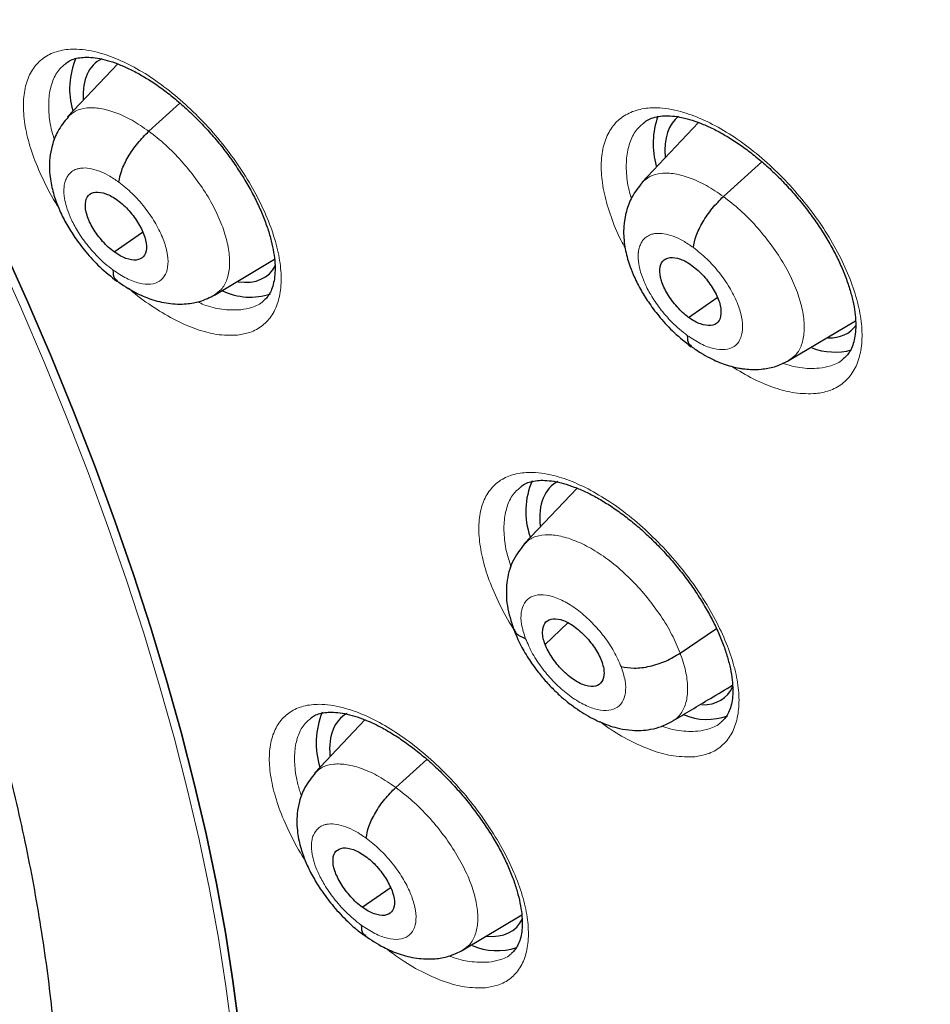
# Model space of a CAD drawing. Header units: millimetres. Extents: x 8 to 2314, y 12 to 2305.
# Tile 124 of 156: x 2154 to 2164, y 871 to 882. Entities that reach past the tile are written whole.
import ezdxf

# ---------------------------------------------------------------- set-up
doc = ezdxf.new("R2010")
doc.units = ezdxf.units.MM

msp = doc.modelspace()

# ---------------------------------------------------------------- linework, layer by layer
at = {"color": 7, "linetype": 'Continuous', "lineweight": 30}
for p, q in [((2154.932, 881.033), (2154.381, 880.451)), ((2155.274, 880.292), (2155.616, 880.602)), ((2161.318, 880.388), (2160.695, 879.73)), ((2161.592, 879.574), (2162.015, 879.957)), ((2154.893, 878.965), (2155.205, 879.182)), ((2155.997, 878.491), (2156.655, 878.884)), ((2161.209, 878.245), (2161.523, 878.464)), ((2162.314, 877.773), (2163.045, 878.209)), ((2159.982, 876.368), (2159.402, 875.754)), ((2159.632, 874.649), (2159.88, 874.885)), ((2161.116, 874.552), (2161.514, 874.824)), ((2157.649, 873.819), (2157.098, 873.236)), ((2157.99, 873.076), (2158.331, 873.385)), ((2157.621, 871.758), (2157.929, 871.973)), ((2158.73, 871.289), (2159.374, 871.674))]:
    msp.add_line(p, q, dxfattribs=at)
at = {"color": 252, "linetype": 'Continuous', "lineweight": 0, "flags": 128}
msp.add_lwpolyline([(2153.592, 878.964), (2153.866, 878.353), (2154.127, 877.745), (2154.374, 877.141), (2154.606, 876.541), (2154.825, 875.946), (2155.029, 875.356), (2155.218, 874.772), (2155.393, 874.194), (2155.552, 873.624), (2155.697, 873.06), (2155.826, 872.504), (2155.94, 871.957), (2156.039, 871.418), (2156.122, 870.889), (2156.189, 870.369)], dxfattribs=at)
at = {"color": 7, "linetype": 'Continuous', "lineweight": 30, "flags": 128}
for points in [[(2153.668, 879.025), (2153.942, 878.414), (2154.203, 877.806), (2154.45, 877.202), (2154.683, 876.602), (2154.901, 876.007), (2155.105, 875.417), (2155.295, 874.833), (2155.469, 874.255), (2155.629, 873.685), (2155.774, 873.121), (2155.903, 872.565), (2156.017, 872.018), (2156.116, 871.479), (2156.199, 870.95), (2156.266, 870.43)], [(2156.266, 870.43), (2156.199, 870.95), (2156.116, 871.479), (2156.017, 872.018), (2155.903, 872.565), (2155.774, 873.121), (2155.629, 873.685), (2155.469, 874.255), (2155.295, 874.833), (2155.105, 875.417), (2154.901, 876.007), (2154.683, 876.602), (2154.45, 877.202), (2154.203, 877.806), (2153.942, 878.414), (2153.668, 879.025)]]:
    msp.add_lwpolyline(points, dxfattribs=at)
at = {"color": 7, "linetype": 'Continuous', "lineweight": 30}
for centre, radius, start, end in [((2155.249, 880.759), 0.846, 156.6464, 196.2613), ((2161.699, 880.156), 0.88, 159.9034, 196.2413), ((2156.39, 879.164), 0.696, 244.0414, 288.4918), ((2162.817, 878.588), 0.724, 249.3976, 284.6112), ((2160.264, 876.111), 0.845, 156.4963, 199.1628), ((2158.003, 873.565), 0.889, 157.7258, 197.4572), ((2161.411, 874.487), 0.663, 247.0984, 290.1872), ((2159.105, 871.986), 0.705, 246.8273, 287.5601)]:
    msp.add_arc(centre, radius, start, end, dxfattribs=at)
for centre, major_axis, ratio, start_param, end_param in [((2155.636, 879.878), (-0.943, 1.17), 0.458154, 6.174225, 6.843485), ((2162.042, 879.274), (-0.95, 1.177), 0.458707, 6.269959, 6.873679), ((2155.636, 879.878), (-0.943, 1.17), 0.458154, 2.698273, 3.34199), ((2162.042, 879.274), (-0.95, 1.177), 0.458707, 2.780548, 3.264018), ((2160.657, 875.232), (-0.944, 1.17), 0.457443, 6.182467, 6.885885), ((2160.657, 875.232), (-0.944, 1.17), 0.457443, 2.782892, 3.363436), ((2158.348, 872.686), (-0.945, 1.171), 0.456652, 6.199, 6.869023), ((2158.348, 872.686), (-0.945, 1.171), 0.456652, 2.713956, 3.353)]:
    msp.add_ellipse(centre, major_axis=major_axis, ratio=ratio, start_param=start_param, end_param=end_param, dxfattribs=at)
for points, knots in [([(2175.545, 851.819), (2175.622, 851.879), (2175.772, 851.996), (2175.975, 852.163), (2176.155, 852.316), (2176.311, 852.455), (2176.457, 852.589), (2176.59, 852.714), (2176.716, 852.836), (2176.837, 852.958), (2176.965, 853.09), (2177.098, 853.231), (2177.225, 853.372), (2177.341, 853.503), (2177.443, 853.623), (2177.56, 853.763), (2177.69, 853.926), (2177.838, 854.117), (2177.981, 854.311), (2178.122, 854.51), (2178.261, 854.716), (2178.39, 854.915), (2178.509, 855.108), (2178.619, 855.292), (2178.729, 855.485), (2178.844, 855.694), (2178.965, 855.926), (2179.094, 856.186), (2179.239, 856.496), (2179.392, 856.847), (2179.542, 857.223), (2179.675, 857.584), (2179.772, 857.869), (2179.839, 858.079), (2179.882, 858.218), (2179.922, 858.35), (2179.958, 858.473), (2179.993, 858.599), (2180.033, 858.744), (2180.081, 858.926), (2180.175, 859.305), (2180.297, 859.864), (2180.409, 860.497), (2180.484, 861.02), (2180.536, 861.432), (2180.578, 861.836), (2180.611, 862.23), (2180.637, 862.609), (2180.656, 862.983), (2180.67, 863.342), (2180.677, 863.675), (2180.68, 863.956), (2180.68, 864.183), (2180.679, 864.34), (2180.678, 864.441), (2180.677, 864.513), (2180.675, 864.601), (2180.673, 864.725), (2180.669, 864.889), (2180.662, 865.086), (2180.651, 865.377), (2180.631, 865.763), (2180.599, 866.25), (2180.556, 866.776), (2180.499, 867.342), (2180.43, 867.937), (2180.333, 868.658), (2180.204, 869.486), (2180.037, 870.414), (2179.849, 871.339), (2179.641, 872.258), (2179.416, 873.167), (2179.181, 874.043), (2178.937, 874.894), (2178.656, 875.817), (2178.324, 876.837), (2177.93, 877.97), (2177.497, 879.14), (2177.022, 880.347), (2176.542, 881.499), (2176.065, 882.591), (2175.599, 883.616), (2175.106, 884.659), (2174.592, 885.705), (2174.019, 886.829), (2173.391, 888.016), (2172.706, 889.259), (2172.018, 890.461), (2171.332, 891.62), (2170.653, 892.73), (2169.984, 893.79), (2169.318, 894.818), (2168.628, 895.853), (2167.933, 896.867), (2167.226, 897.872), (2166.513, 898.86), (2165.755, 899.883), (2164.951, 900.939), (2164.1, 902.027), (2163.304, 903.016), (2162.574, 903.903), (2161.919, 904.682), (2161.241, 905.472), (2160.541, 906.271), (2159.826, 907.068), (2159.113, 907.848), (2158.355, 908.659), (2157.563, 909.487), (2156.742, 910.324), (2155.959, 911.104), (2155.216, 911.827), (2154.514, 912.496), (2153.854, 913.112), (2153.308, 913.611), (2152.869, 914.008), (2152.53, 914.31), (2152.219, 914.585), (2151.943, 914.826), (2151.729, 915.012), (2151.57, 915.15), (2151.452, 915.251), (2151.327, 915.358), (2151.174, 915.489), (2150.977, 915.656), (2150.725, 915.869), (2150.414, 916.129), (2150.044, 916.435), (2149.638, 916.766), (2149.218, 917.104), (2148.682, 917.531), (2148.045, 918.027), (2147.342, 918.562), (2146.707, 919.033), (2146.121, 919.459), (2145.535, 919.877), (2144.92, 920.306), (2144.268, 920.75), (2143.578, 921.207), (2142.863, 921.669), (2142.145, 922.118), (2141.451, 922.538), (2140.987, 922.813), (2140.755, 922.945), (2140.741, 922.953)], [0, 0, 0, 0, 0.004208, 0.008266, 0.012194, 0.015925, 0.019283, 0.022264, 0.025087, 0.027813, 0.031053, 0.034635, 0.037977, 0.041032, 0.043801, 0.046284, 0.05063, 0.05481, 0.059092, 0.063478, 0.067924, 0.072392, 0.076228, 0.080045, 0.083867, 0.088052, 0.092716, 0.09786, 0.103418, 0.110857, 0.117881, 0.124491, 0.130655, 0.133242, 0.135688, 0.137993, 0.140157, 0.14218, 0.144549, 0.147706, 0.151607, 0.164055, 0.175863, 0.182587, 0.189083, 0.195351, 0.201391, 0.207197, 0.212552, 0.218242, 0.223129, 0.227214, 0.230495, 0.232973, 0.234012, 0.234841, 0.236051, 0.237829, 0.240176, 0.243078, 0.246233, 0.252549, 0.25933, 0.266575, 0.274284, 0.28244, 0.290603, 0.303052, 0.315037, 0.326558, 0.338385, 0.349678, 0.360437, 0.370662, 0.380725, 0.393824, 0.40725, 0.421007, 0.435095, 0.449518, 0.461086, 0.472865, 0.484854, 0.496904, 0.50868, 0.523252, 0.537359, 0.550999, 0.564172, 0.576875, 0.588892, 0.600453, 0.612159, 0.624546, 0.635591, 0.647127, 0.659155, 0.671674, 0.684685, 0.698189, 0.707561, 0.717157, 0.726977, 0.737022, 0.747285, 0.757391, 0.767124, 0.778971, 0.790214, 0.800851, 0.810883, 0.820308, 0.829125, 0.837335, 0.84209, 0.846614, 0.850795, 0.854431, 0.857519, 0.859243, 0.860732, 0.862169, 0.864156, 0.866741, 0.869923, 0.874067, 0.87892, 0.884427, 0.88995, 0.895311, 0.905366, 0.914791, 0.922673, 0.930063, 0.937545, 0.945449, 0.95395, 0.96289, 0.972271, 0.981812, 0.990881, 0.999452, 1, 1, 1, 1]), ([(2132.477, 915.578), (2132.593, 915.51), (2132.931, 915.314), (2133.493, 914.978), (2134.163, 914.567), (2134.834, 914.141), (2135.507, 913.702), (2136.182, 913.249), (2136.858, 912.783), (2137.535, 912.304), (2138.213, 911.812), (2138.891, 911.307), (2139.569, 910.791), (2140.247, 910.261), (2140.924, 909.72), (2141.601, 909.167), (2142.276, 908.603), (2142.949, 908.028), (2143.621, 907.441), (2144.291, 906.844), (2144.959, 906.236), (2145.624, 905.618), (2146.286, 904.99), (2146.944, 904.353), (2147.599, 903.706), (2148.251, 903.05), (2148.898, 902.385), (2149.541, 901.711), (2150.179, 901.03), (2150.812, 900.34), (2151.44, 899.643), (2152.063, 898.938), (2152.68, 898.227), (2153.29, 897.508), (2153.895, 896.784), (2154.492, 896.053), (2155.083, 895.316), (2155.667, 894.574), (2156.244, 893.827), (2156.813, 893.075), (2157.374, 892.319), (2157.927, 891.558), (2158.471, 890.794), (2159.007, 890.026), (2159.534, 889.255), (2160.053, 888.481), (2160.562, 887.705), (2161.061, 886.927), (2161.551, 886.147), (2162.031, 885.365), (2162.5, 884.583), (2162.96, 883.799), (2163.408, 883.016), (2163.846, 882.232), (2164.274, 881.448), (2164.69, 880.665), (2165.095, 879.884), (2165.488, 879.103), (2165.87, 878.324), (2166.24, 877.547), (2166.598, 876.773), (2166.943, 876.001), (2167.277, 875.232), (2167.598, 874.467), (2167.907, 873.705), (2168.203, 872.948), (2168.486, 872.195), (2168.757, 871.446), (2169.014, 870.703), (2169.259, 869.965), (2169.49, 869.233), (2169.707, 868.507), (2169.912, 867.787), (2170.103, 867.074), (2170.28, 866.368), (2170.444, 865.669), (2170.594, 864.978), (2170.73, 864.295), (2170.853, 863.62), (2170.962, 862.954), (2171.057, 862.296), (2171.138, 861.648), (2171.205, 861.009), (2171.258, 860.38), (2171.297, 859.761), (2171.323, 859.152), (2171.335, 858.553), (2171.332, 857.965), (2171.316, 857.389), (2171.286, 856.823), (2171.243, 856.269), (2171.185, 855.727), (2171.114, 855.197), (2171.03, 854.679), (2170.931, 854.173), (2170.819, 853.68), (2170.694, 853.199), (2170.555, 852.731), (2170.403, 852.276), (2170.237, 851.835), (2170.059, 851.406), (2169.867, 850.991), (2169.661, 850.59), (2169.443, 850.203), (2169.211, 849.829), (2168.967, 849.469), (2168.709, 849.123), (2168.438, 848.792), (2168.155, 848.475), (2167.857, 848.174), (2167.646, 847.972), (2167.53, 847.875), (2167.522, 847.868)], [0, 0, 0, 0, 0.004838, 0.014026, 0.023215, 0.032405, 0.041597, 0.050789, 0.059983, 0.069178, 0.078374, 0.087571, 0.096768, 0.105967, 0.115167, 0.124367, 0.133568, 0.14277, 0.151973, 0.161176, 0.17038, 0.179584, 0.188789, 0.197994, 0.2072, 0.216407, 0.225613, 0.23482, 0.244028, 0.253235, 0.262443, 0.271651, 0.280859, 0.290068, 0.299276, 0.308484, 0.317693, 0.326902, 0.33611, 0.345319, 0.354527, 0.363735, 0.372943, 0.382151, 0.391359, 0.400566, 0.409773, 0.41898, 0.428186, 0.437392, 0.446598, 0.455803, 0.465007, 0.474211, 0.483414, 0.492617, 0.501819, 0.51102, 0.520221, 0.52942, 0.538619, 0.547817, 0.557014, 0.56621, 0.575405, 0.584599, 0.593791, 0.602983, 0.612173, 0.621362, 0.63055, 0.639736, 0.648921, 0.658105, 0.667287, 0.676468, 0.685647, 0.694825, 0.704002, 0.713177, 0.722351, 0.731523, 0.740695, 0.749866, 0.759036, 0.768205, 0.777375, 0.786544, 0.795714, 0.804885, 0.814057, 0.823231, 0.832408, 0.841589, 0.850774, 0.859966, 0.869163, 0.878369, 0.887585, 0.896811, 0.906049, 0.9153, 0.924566, 0.933848, 0.943146, 0.952461, 0.961792, 0.97114, 0.980503, 0.989879, 0.999266, 1, 1, 1, 1]), ([(2137.934, 896.123), (2138.019, 896.057), (2138.264, 895.865), (2138.671, 895.537), (2139.152, 895.137), (2139.633, 894.726), (2140.112, 894.304), (2140.589, 893.871), (2141.064, 893.428), (2141.537, 892.974), (2142.006, 892.512), (2142.471, 892.04), (2142.933, 891.559), (2143.39, 891.071), (2143.842, 890.574), (2144.289, 890.07), (2144.73, 889.558), (2145.166, 889.041), (2145.595, 888.517), (2146.017, 887.987), (2146.432, 887.452), (2146.84, 886.913), (2147.24, 886.369), (2147.631, 885.822), (2148.014, 885.271), (2148.388, 884.717), (2148.753, 884.161), (2149.109, 883.604), (2149.454, 883.044), (2149.79, 882.484), (2150.115, 881.924), (2150.43, 881.364), (2150.733, 880.805), (2151.026, 880.246), (2151.307, 879.69), (2151.576, 879.135), (2151.833, 878.584), (2152.079, 878.035), (2152.312, 877.49), (2152.533, 876.95), (2152.741, 876.414), (2152.936, 875.883), (2153.119, 875.358), (2153.288, 874.839), (2153.445, 874.327), (2153.588, 873.823), (2153.718, 873.325), (2153.834, 872.836), (2153.938, 872.356), (2154.028, 871.885), (2154.104, 871.423), (2154.168, 870.971), (2154.218, 870.53), (2154.254, 870.099), (2154.278, 869.68), (2154.289, 869.272), (2154.287, 868.876), (2154.273, 868.492), (2154.245, 868.121), (2154.206, 867.762), (2154.154, 867.417), (2154.091, 867.084), (2154.016, 866.765), (2153.929, 866.459), (2153.83, 866.166), (2153.721, 865.886), (2153.599, 865.62), (2153.466, 865.366), (2153.322, 865.125), (2153.165, 864.897), (2152.995, 864.681), (2152.812, 864.478), (2152.629, 864.298), (2152.501, 864.193), (2152.443, 864.145)], [0, 0, 0, 0, 0.007342, 0.021294, 0.0352524, 0.0492178, 0.0631898, 0.0771678, 0.0911513, 0.1051397, 0.1191326, 0.1331294, 0.1471298, 0.1611331, 0.1751391, 0.1891472, 0.203157, 0.2171681, 0.23118, 0.2451924, 0.2592047, 0.2732164, 0.2872272, 0.3012365, 0.315244, 0.3292491, 0.3432516, 0.3572508, 0.3712464, 0.3852379, 0.3992247, 0.4132065, 0.4271826, 0.4411525, 0.4551157, 0.4690717, 0.4830198, 0.4969595, 0.5108901, 0.5248111, 0.5387219, 0.5526218, 0.5665103, 0.5803868, 0.5942506, 0.6081014, 0.6219388, 0.6357623, 0.6495718, 0.6633672, 0.6771489, 0.6909172, 0.7046731, 0.7184178, 0.7321533, 0.745882, 0.7596075, 0.7733332, 0.7870638, 0.800806, 0.8145682, 0.8283607, 0.8421961, 0.8560896, 0.8700589, 0.8841249, 0.898311, 0.9126428, 0.9271466, 0.9418466, 0.956761, 0.9718953, 0.9872348, 1, 1, 1, 1]), ([(2154.359, 881.038), (2154.372, 881.048), (2154.401, 881.07), (2154.459, 881.092), (2154.53, 881.105), (2154.613, 881.108), (2154.709, 881.098), (2154.816, 881.074), (2154.932, 881.035), (2155.055, 880.982), (2155.184, 880.915), (2155.316, 880.834), (2155.45, 880.739), (2155.584, 880.633), (2155.716, 880.515), (2155.845, 880.388), (2155.969, 880.252), (2156.087, 880.11), (2156.196, 879.963), (2156.296, 879.813), (2156.386, 879.662), (2156.464, 879.512), (2156.529, 879.364), (2156.583, 879.221), (2156.622, 879.085), (2156.649, 878.958), (2156.662, 878.84), (2156.663, 878.736), (2156.652, 878.645), (2156.632, 878.567), (2156.603, 878.504), (2156.572, 878.459), (2156.545, 878.438), (2156.534, 878.429)], [0, 0, 0, 0, 0.030838, 0.064549, 0.096762, 0.127141, 0.159742, 0.191678, 0.223714, 0.255782, 0.288203, 0.32083, 0.353428, 0.386326, 0.419343, 0.452219, 0.485324, 0.518533, 0.551407, 0.584446, 0.617626, 0.650292, 0.682974, 0.715857, 0.748092, 0.780119, 0.812476, 0.844235, 0.875393, 0.907828, 0.940766, 0.974602, 1, 1, 1, 1]), ([(2154.387, 880.449), (2154.345, 880.398), (2154.27, 880.304), (2154.21, 880.146), (2154.184, 880.01), (2154.179, 879.892), (2154.186, 879.793), (2154.202, 879.699), (2154.223, 879.611), (2154.254, 879.517), (2154.3, 879.403), (2154.368, 879.268), (2154.464, 879.116), (2154.584, 878.958), (2154.739, 878.789), (2154.859, 878.694), (2154.922, 878.644)], [0, 0, 0, 0, 0.10213, 0.187208, 0.25549, 0.308007, 0.358852, 0.404763, 0.448272, 0.49012, 0.546731, 0.625974, 0.700272, 0.787322, 0.8871, 1, 1, 1, 1]), ([(2160.718, 880.388), (2160.735, 880.4), (2160.768, 880.424), (2160.836, 880.448), (2160.915, 880.462), (2161.006, 880.463), (2161.107, 880.451), (2161.219, 880.424), (2161.338, 880.383), (2161.465, 880.328), (2161.596, 880.259), (2161.73, 880.176), (2161.866, 880.079), (2162.001, 879.971), (2162.134, 879.852), (2162.263, 879.723), (2162.386, 879.587), (2162.503, 879.444), (2162.61, 879.297), (2162.708, 879.147), (2162.795, 878.997), (2162.87, 878.847), (2162.932, 878.701), (2162.982, 878.559), (2163.017, 878.425), (2163.04, 878.3), (2163.049, 878.185), (2163.046, 878.083), (2163.032, 877.994), (2163.008, 877.918), (2162.974, 877.857), (2162.943, 877.816), (2162.918, 877.798), (2162.911, 877.793)], [0, 0, 0, 0, 0.035526, 0.068952, 0.104588, 0.134882, 0.167301, 0.199387, 0.231662, 0.263645, 0.296217, 0.328912, 0.361522, 0.394525, 0.427531, 0.460479, 0.493661, 0.526796, 0.559665, 0.592767, 0.625847, 0.6584, 0.691131, 0.723917, 0.756004, 0.788025, 0.82037, 0.852054, 0.883535, 0.916309, 0.949686, 0.984342, 1, 1, 1, 1]), ([(2154.945, 879.732), (2154.952, 879.773), (2154.967, 879.857), (2155.043, 880.011), (2155.148, 880.166), (2155.232, 880.25), (2155.274, 880.292)], [0, 0, 0, 0, 0.2484751, 0.4994646, 0.7504262, 1, 1, 1, 1]), ([(2160.701, 879.728), (2160.659, 879.677), (2160.584, 879.583), (2160.524, 879.424), (2160.498, 879.288), (2160.493, 879.17), (2160.5, 879.071), (2160.515, 878.977), (2160.537, 878.888), (2160.568, 878.792), (2160.615, 878.676), (2160.685, 878.541), (2160.781, 878.389), (2160.901, 878.233), (2161.055, 878.066), (2161.174, 877.972), (2161.237, 877.923)], [0, 0, 0, 0, 0.102637, 0.187978, 0.256299, 0.308657, 0.359123, 0.405117, 0.449255, 0.492228, 0.549664, 0.62908, 0.703098, 0.789525, 0.888355, 1, 1, 1, 1]), ([(2154.893, 878.965), (2154.871, 878.982), (2154.827, 879.016), (2154.745, 879.102), (2154.656, 879.222), (2154.586, 879.372), (2154.568, 879.502), (2154.601, 879.594), (2154.684, 879.631), (2154.78, 879.616), (2154.865, 879.578), (2154.909, 879.548), (2154.931, 879.533)], [0, 0, 0, 0, 0.062835, 0.125537, 0.250829, 0.375517, 0.499985, 0.624467, 0.749168, 0.874459, 0.937162, 1, 1, 1, 1]), ([(2154.931, 879.533), (2154.953, 879.516), (2154.997, 879.481), (2155.08, 879.396), (2155.168, 879.275), (2155.238, 879.126), (2155.256, 878.996), (2155.223, 878.904), (2155.141, 878.867), (2155.045, 878.882), (2154.959, 878.92), (2154.915, 878.95), (2154.893, 878.965)], [0, 0, 0, 0, 0.062835, 0.125537, 0.250829, 0.375518, 0.499986, 0.624467, 0.749168, 0.87446, 0.937162, 1, 1, 1, 1]), ([(2161.262, 879.013), (2161.27, 879.055), (2161.285, 879.139), (2161.36, 879.293), (2161.466, 879.448), (2161.55, 879.532), (2161.592, 879.574)], [0, 0, 0, 0, 0.248336, 0.499404, 0.750474, 1, 1, 1, 1]), ([(2161.209, 878.245), (2161.187, 878.262), (2161.143, 878.297), (2161.06, 878.382), (2160.971, 878.502), (2160.901, 878.652), (2160.884, 878.782), (2160.917, 878.874), (2161, 878.912), (2161.096, 878.897), (2161.182, 878.86), (2161.226, 878.829), (2161.248, 878.814)], [0, 0, 0, 0, 0.062834, 0.125537, 0.25083, 0.375516, 0.499981, 0.624464, 0.749166, 0.874458, 0.937161, 1, 1, 1, 1]), ([(2154.88, 878.767), (2154.881, 878.731), (2154.882, 878.676), (2154.917, 878.658), (2154.929, 878.652)], [0, 0, 0, 0, 0.653603, 1, 1, 1, 1]), ([(2161.248, 878.814), (2161.27, 878.797), (2161.314, 878.763), (2161.397, 878.678), (2161.486, 878.557), (2161.556, 878.408), (2161.573, 878.278), (2161.54, 878.185), (2161.457, 878.148), (2161.361, 878.162), (2161.275, 878.2), (2161.231, 878.23), (2161.209, 878.245)], [0, 0, 0, 0, 0.062835, 0.125538, 0.25083, 0.375517, 0.499983, 0.624465, 0.749167, 0.874459, 0.937162, 1, 1, 1, 1]), ([(2154.92, 878.649), (2154.988, 878.603), (2155.111, 878.52), (2155.302, 878.44), (2155.485, 878.393), (2155.676, 878.388), (2155.849, 878.417), (2155.945, 878.465), (2155.999, 878.492)], [0, 0, 0, 0, 0.197368, 0.353565, 0.529294, 0.702324, 0.835177, 1, 1, 1, 1]), ([(2161.195, 878.047), (2161.196, 878.011), (2161.197, 877.957), (2161.23, 877.94), (2161.24, 877.934)], [0, 0, 0, 0, 0.676084, 1, 1, 1, 1]), ([(2161.236, 877.928), (2161.271, 877.903), (2161.339, 877.855), (2161.465, 877.785), (2161.584, 877.734), (2161.69, 877.703), (2161.754, 877.689), (2161.819, 877.679), (2161.902, 877.671), (2162.019, 877.674), (2162.167, 877.699), (2162.263, 877.747), (2162.316, 877.773)], [0, 0, 0, 0, 0.103899, 0.197825, 0.353991, 0.433198, 0.491228, 0.529855, 0.601441, 0.702919, 0.835527, 1, 1, 1, 1]), ([(2159.364, 876.384), (2159.379, 876.395), (2159.409, 876.417), (2159.471, 876.439), (2159.543, 876.453), (2159.628, 876.455), (2159.725, 876.445), (2159.834, 876.421), (2159.951, 876.382), (2160.076, 876.329), (2160.206, 876.262), (2160.34, 876.181), (2160.475, 876.087), (2160.611, 875.981), (2160.744, 875.864), (2160.874, 875.737), (2160.999, 875.602), (2161.118, 875.461), (2161.228, 875.315), (2161.328, 875.166), (2161.419, 875.015), (2161.497, 874.866), (2161.563, 874.72), (2161.616, 874.578), (2161.656, 874.443), (2161.682, 874.317), (2161.695, 874.201), (2161.696, 874.098), (2161.685, 874.008), (2161.664, 873.931), (2161.634, 873.869), (2161.603, 873.825), (2161.577, 873.805), (2161.567, 873.796)], [0, 0, 0, 0, 0.033025, 0.06645, 0.098521, 0.128846, 0.161368, 0.193322, 0.225388, 0.257484, 0.289951, 0.32261, 0.355249, 0.388183, 0.421214, 0.45411, 0.487237, 0.520442, 0.553311, 0.586358, 0.619519, 0.652156, 0.684823, 0.717674, 0.749862, 0.781854, 0.814188, 0.845916, 0.877129, 0.90964, 0.942718, 0.976834, 1, 1, 1, 1]), ([(2159.402, 875.75), (2159.355, 875.689), (2159.259, 875.566), (2159.202, 875.329), (2159.202, 875.074), (2159.258, 874.901), (2159.285, 874.815)], [0, 0, 0, 0, 0.250359, 0.50287, 0.753389, 1, 1, 1, 1]), ([(2159.632, 874.649), (2159.624, 874.672), (2159.608, 874.719), (2159.6, 874.802), (2159.62, 874.886), (2159.69, 874.938), (2159.801, 874.93), (2159.932, 874.868), (2160.065, 874.755), (2160.16, 874.639), (2160.221, 874.54), (2160.241, 874.492), (2160.251, 874.468)], [0, 0, 0, 0, 0.062835, 0.125528, 0.250808, 0.375516, 0.499999, 0.624482, 0.74919, 0.874472, 0.937165, 1, 1, 1, 1]), ([(2159.284, 874.817), (2159.309, 874.757), (2159.356, 874.643), (2159.453, 874.484), (2159.548, 874.35), (2159.647, 874.232), (2159.746, 874.129), (2159.853, 874.034), (2159.987, 873.931), (2160.154, 873.829), (2160.316, 873.76), (2160.46, 873.72), (2160.573, 873.703), (2160.689, 873.701), (2160.797, 873.714), (2160.917, 873.745), (2160.993, 873.785), (2161.033, 873.806)], [0, 0, 0, 0, 0.088648, 0.166625, 0.234658, 0.293156, 0.356888, 0.412668, 0.47304, 0.573229, 0.670958, 0.717203, 0.782313, 0.825471, 0.876068, 0.934264, 1, 1, 1, 1]), ([(2159.416, 874.712), (2159.377, 874.727), (2159.315, 874.751), (2159.298, 874.8), (2159.292, 874.818)], [0, 0, 0, 0, 0.619539, 1, 1, 1, 1]), ([(2160.251, 874.468), (2160.259, 874.445), (2160.275, 874.398), (2160.283, 874.315), (2160.263, 874.232), (2160.193, 874.179), (2160.082, 874.187), (2159.951, 874.25), (2159.818, 874.362), (2159.722, 874.478), (2159.662, 874.577), (2159.642, 874.625), (2159.632, 874.649)], [0, 0, 0, 0, 0.062835, 0.125528, 0.250809, 0.375517, 0.5, 0.624483, 0.749191, 0.874472, 0.937165, 1, 1, 1, 1]), ([(2160.467, 874.405), (2160.513, 874.397), (2160.607, 874.38), (2160.783, 874.404), (2160.963, 874.46), (2161.065, 874.522), (2161.116, 874.552)], [0, 0, 0, 0, 0.248351, 0.499425, 0.750546, 1, 1, 1, 1]), ([(2161.034, 873.807), (2161.171, 873.889), (2161.388, 874.018), (2161.611, 874.152), (2161.693, 874.201)], [0, 0, 0, 0, 0.633594, 1, 1, 1, 1]), ([(2157.054, 873.837), (2157.068, 873.848), (2157.095, 873.869), (2157.153, 873.89), (2157.223, 873.903), (2157.305, 873.905), (2157.4, 873.895), (2157.507, 873.871), (2157.623, 873.833), (2157.746, 873.78), (2157.875, 873.714), (2158.008, 873.633), (2158.142, 873.539), (2158.278, 873.433), (2158.411, 873.317), (2158.541, 873.19), (2158.667, 873.056), (2158.786, 872.915), (2158.897, 872.769), (2158.999, 872.621), (2159.091, 872.471), (2159.171, 872.322), (2159.239, 872.176), (2159.294, 872.034), (2159.335, 871.899), (2159.363, 871.773), (2159.379, 871.657), (2159.381, 871.554), (2159.372, 871.465), (2159.354, 871.388), (2159.326, 871.326), (2159.296, 871.282), (2159.27, 871.261), (2159.259, 871.252)], [0, 0, 0, 0, 0.031348, 0.064743, 0.096723, 0.126967, 0.159424, 0.191224, 0.223176, 0.255213, 0.287601, 0.320219, 0.352802, 0.385689, 0.418719, 0.451593, 0.484687, 0.517915, 0.550798, 0.583814, 0.617001, 0.649672, 0.682327, 0.715192, 0.747415, 0.779398, 0.811696, 0.843407, 0.874377, 0.906704, 0.93956, 0.973347, 1, 1, 1, 1]), ([(2157.103, 873.234), (2157.063, 873.183), (2156.988, 873.09), (2156.929, 872.933), (2156.904, 872.798), (2156.9, 872.681), (2156.908, 872.582), (2156.924, 872.489), (2156.946, 872.403), (2156.976, 872.313), (2157.021, 872.202), (2157.09, 872.069), (2157.186, 871.917), (2157.308, 871.758), (2157.436, 871.622), (2157.554, 871.515), (2157.619, 871.466), (2157.653, 871.441)], [0, 0, 0, 0, 0.1012806, 0.1858424, 0.2539573, 0.3066483, 0.3580837, 0.4038545, 0.4463135, 0.4863132, 0.5416622, 0.6206778, 0.6954564, 0.7835273, 0.884838, 0.9406257, 1, 1, 1, 1]), ([(2157.664, 872.518), (2157.671, 872.56), (2157.685, 872.643), (2157.76, 872.796), (2157.864, 872.95), (2157.948, 873.034), (2157.99, 873.076)], [0, 0, 0, 0, 0.24876, 0.499581, 0.750295, 1, 1, 1, 1]), ([(2157.621, 871.758), (2157.599, 871.775), (2157.555, 871.81), (2157.472, 871.894), (2157.382, 872.014), (2157.31, 872.162), (2157.291, 872.291), (2157.323, 872.383), (2157.405, 872.419), (2157.501, 872.404), (2157.586, 872.366), (2157.631, 872.336), (2157.653, 872.321)], [0, 0, 0, 0, 0.062836, 0.125541, 0.250837, 0.375523, 0.499991, 0.624467, 0.749161, 0.874456, 0.937162, 1, 1, 1, 1]), ([(2157.653, 872.321), (2157.675, 872.304), (2157.719, 872.27), (2157.802, 872.185), (2157.892, 872.066), (2157.963, 871.917), (2157.982, 871.789), (2157.951, 871.697), (2157.869, 871.66), (2157.773, 871.676), (2157.687, 871.713), (2157.643, 871.743), (2157.621, 871.758)], [0, 0, 0, 0, 0.062836, 0.125541, 0.250837, 0.375524, 0.499991, 0.624467, 0.749161, 0.874457, 0.937162, 1, 1, 1, 1]), ([(2157.61, 871.562), (2157.611, 871.526), (2157.613, 871.473), (2157.647, 871.455), (2157.659, 871.45)], [0, 0, 0, 0, 0.661384, 1, 1, 1, 1]), ([(2157.65, 871.447), (2157.718, 871.401), (2157.841, 871.318), (2158.032, 871.239), (2158.216, 871.192), (2158.408, 871.185), (2158.582, 871.215), (2158.678, 871.263), (2158.732, 871.289)], [0, 0, 0, 0, 0.196754, 0.352612, 0.528225, 0.701491, 0.834715, 1, 1, 1, 1])]:
    msp.add_open_spline(points, degree=3, knots=knots, dxfattribs=at)
at = {"color": 252, "linetype": 'Continuous', "lineweight": 0}
for points, knots in [([(2139.796, 922.862), (2140.785, 922.268), (2142.763, 921.08), (2145.77, 918.974), (2148.776, 916.649), (2151.763, 914.101), (2154.706, 911.356), (2157.581, 908.433), (2160.368, 905.356), (2163.043, 902.149), (2165.586, 898.836), (2167.977, 895.445), (2170.197, 892), (2172.229, 888.53), (2174.057, 885.062), (2175.666, 881.622), (2177.044, 878.238), (2178.181, 874.937), (2179.067, 871.743), (2179.695, 868.682), (2180.06, 865.778), (2180.16, 863.053), (2179.995, 860.53), (2179.563, 858.228), (2178.872, 856.162), (2177.918, 854.36), (2176.822, 852.902), (2175.937, 852.181), (2175.544, 851.862)], [0, 0, 0, 0, 0.038767, 0.077534, 0.116301, 0.155068, 0.193835, 0.232602, 0.271368, 0.310135, 0.348902, 0.387669, 0.426436, 0.465203, 0.50397, 0.542737, 0.581504, 0.620271, 0.659038, 0.697805, 0.736572, 0.775338, 0.814105, 0.852872, 0.891639, 0.930406, 0.969173, 1, 1, 1, 1]), ([(2156.248, 878.05), (2156.295, 878.058), (2156.399, 878.076), (2156.53, 878.15), (2156.637, 878.268), (2156.705, 878.426), (2156.735, 878.617), (2156.723, 878.837), (2156.672, 879.078), (2156.582, 879.335), (2156.456, 879.6), (2156.298, 879.866), (2156.112, 880.125), (2155.903, 880.369), (2155.677, 880.592), (2155.441, 880.788), (2155.202, 880.951), (2154.965, 881.075), (2154.719, 881.166), (2154.493, 881.203), (2154.296, 881.186), (2154.143, 881.125), (2154.023, 881.022), (2153.94, 880.879), (2153.896, 880.699), (2153.891, 880.49), (2153.928, 880.256), (2154.003, 880.003), (2154.119, 879.741), (2154.213, 879.556), (2154.275, 879.464), (2154.279, 879.459)], [0, 0, 0, 0, 0.028676, 0.064291, 0.099906, 0.135503, 0.1711, 0.206665, 0.24223, 0.277762, 0.313295, 0.34881, 0.384325, 0.419844, 0.455362, 0.490905, 0.526448, 0.562025, 0.597602, 0.642041, 0.677646, 0.713251, 0.748857, 0.784463, 0.820051, 0.855638, 0.891193, 0.926747, 0.962272, 0.997797, 1, 1, 1, 1]), ([(2154.236, 880.197), (2154.226, 880.229), (2154.192, 880.337), (2154.171, 880.505), (2154.173, 880.694), (2154.215, 880.854), (2154.277, 880.97), (2154.338, 881.017), (2154.362, 881.035)], [0, 0, 0, 0, 0.084801, 0.282601, 0.480601, 0.678602, 0.876716, 1, 1, 1, 1]), ([(2154.383, 880.449), (2154.409, 880.473), (2154.466, 880.524), (2154.589, 880.555), (2154.739, 880.549), (2154.908, 880.502), (2155.089, 880.42), (2155.212, 880.335), (2155.274, 880.292)], [0, 0, 0, 0, 0.1491108, 0.3192187, 0.4893477, 0.659537, 0.8296539, 1, 1, 1, 1]), ([(2162.61, 877.407), (2162.659, 877.416), (2162.767, 877.434), (2162.903, 877.509), (2163.015, 877.628), (2163.088, 877.786), (2163.121, 877.977), (2163.113, 878.198), (2163.065, 878.439), (2162.977, 878.697), (2162.853, 878.962), (2162.696, 879.227), (2162.51, 879.485), (2162.3, 879.728), (2162.074, 879.951), (2161.835, 880.146), (2161.593, 880.308), (2161.353, 880.432), (2161.103, 880.522), (2160.872, 880.559), (2160.67, 880.54), (2160.512, 880.479), (2160.387, 880.375), (2160.299, 880.231), (2160.251, 880.051), (2160.243, 879.842), (2160.276, 879.607), (2160.351, 879.355), (2160.431, 879.152), (2160.496, 879.036), (2160.511, 879.009)], [0, 0, 0, 0, 0.0301184, 0.0667224, 0.1033262, 0.1398973, 0.1764681, 0.2129793, 0.2494903, 0.2859409, 0.3223915, 0.3588075, 0.3952236, 0.431646, 0.4680687, 0.5045356, 0.5410028, 0.5775329, 0.6140631, 0.6597435, 0.6963289, 0.7329142, 0.7695012, 0.8060879, 0.8426421, 0.8791959, 0.9156869, 0.9521777, 0.9886138, 1, 1, 1, 1]), ([(2160.58, 879.553), (2160.571, 879.583), (2160.539, 879.689), (2160.52, 879.856), (2160.526, 880.045), (2160.572, 880.206), (2160.637, 880.321), (2160.699, 880.368), (2160.721, 880.385)], [0, 0, 0, 0, 0.080983, 0.281226, 0.481838, 0.682452, 0.883273, 1, 1, 1, 1]), ([(2155.274, 880.292), (2155.336, 880.244), (2155.459, 880.148), (2155.633, 879.969), (2155.792, 879.775), (2155.93, 879.57), (2156.039, 879.362), (2156.117, 879.159), (2156.16, 878.97), (2156.167, 878.801), (2156.138, 878.659), (2156.082, 878.552), (2156.021, 878.512), (2155.995, 878.494)], [0, 0, 0, 0, 0.0928286, 0.1855357, 0.2782817, 0.3709928, 0.4636929, 0.5563126, 0.6488816, 0.7415752, 0.8342719, 0.9268467, 1, 1, 1, 1]), ([(2154.88, 878.767), (2154.851, 878.789), (2154.794, 878.832), (2154.691, 878.93), (2154.58, 879.058), (2154.478, 879.21), (2154.409, 879.346), (2154.367, 879.459), (2154.349, 879.537), (2154.342, 879.588), (2154.34, 879.62), (2154.34, 879.646), (2154.341, 879.666), (2154.343, 879.689), (2154.348, 879.722), (2154.362, 879.764), (2154.385, 879.806), (2154.411, 879.835), (2154.439, 879.857), (2154.465, 879.871), (2154.496, 879.881), (2154.545, 879.89), (2154.619, 879.888), (2154.721, 879.86), (2154.831, 879.81), (2154.907, 879.758), (2154.945, 879.732)], [0, 0, 0, 0, 0.048487, 0.094543, 0.179676, 0.255792, 0.322827, 0.380799, 0.429632, 0.450645, 0.469393, 0.485879, 0.5001, 0.507835, 0.532072, 0.571475, 0.606157, 0.647499, 0.670655, 0.695452, 0.721895, 0.750005, 0.811682, 0.873893, 0.9366, 1, 1, 1, 1]), ([(2160.697, 879.728), (2160.724, 879.752), (2160.78, 879.804), (2160.904, 879.835), (2161.055, 879.83), (2161.224, 879.783), (2161.406, 879.702), (2161.53, 879.617), (2161.592, 879.574)], [0, 0, 0, 0, 0.14943, 0.319474, 0.489539, 0.659665, 0.829717, 1, 1, 1, 1]), ([(2154.945, 879.732), (2154.995, 879.692), (2155.094, 879.612), (2155.23, 879.459), (2155.344, 879.294), (2155.43, 879.125), (2155.479, 878.965), (2155.491, 878.824), (2155.462, 878.713), (2155.397, 878.638), (2155.298, 878.604), (2155.173, 878.615), (2155.03, 878.667), (2154.93, 878.733), (2154.88, 878.767)], [0, 0, 0, 0, 0.083337, 0.16667, 0.250005, 0.333339, 0.416673, 0.500005, 0.58334, 0.666674, 0.750004, 0.833336, 0.916667, 1, 1, 1, 1]), ([(2161.592, 879.574), (2161.654, 879.526), (2161.777, 879.43), (2161.952, 879.252), (2162.111, 879.058), (2162.249, 878.853), (2162.358, 878.645), (2162.436, 878.442), (2162.478, 878.253), (2162.485, 878.084), (2162.456, 877.941), (2162.4, 877.834), (2162.339, 877.794), (2162.312, 877.776)], [0, 0, 0, 0, 0.0928164, 0.1855118, 0.278246, 0.370945, 0.463633, 0.5562405, 0.648797, 0.7414783, 0.8341633, 0.9267266, 1, 1, 1, 1]), ([(2161.195, 878.047), (2161.166, 878.069), (2161.109, 878.112), (2161.005, 878.21), (2160.894, 878.338), (2160.792, 878.489), (2160.723, 878.625), (2160.681, 878.738), (2160.663, 878.817), (2160.657, 878.868), (2160.654, 878.899), (2160.654, 878.925), (2160.655, 878.945), (2160.657, 878.968), (2160.663, 879.002), (2160.677, 879.044), (2160.7, 879.086), (2160.726, 879.116), (2160.754, 879.137), (2160.78, 879.151), (2160.811, 879.162), (2160.861, 879.171), (2160.936, 879.168), (2161.038, 879.141), (2161.148, 879.092), (2161.224, 879.039), (2161.262, 879.013)], [0, 0, 0, 0, 0.048491, 0.09455, 0.179689, 0.255809, 0.322845, 0.380815, 0.429646, 0.450656, 0.4694, 0.485883, 0.500099, 0.507857, 0.532116, 0.571526, 0.606205, 0.647537, 0.670686, 0.695475, 0.721907, 0.750005, 0.81167, 0.873876, 0.936587, 1, 1, 1, 1]), ([(2161.262, 879.013), (2161.312, 878.973), (2161.412, 878.894), (2161.548, 878.741), (2161.663, 878.576), (2161.748, 878.408), (2161.797, 878.247), (2161.808, 878.107), (2161.78, 877.994), (2161.714, 877.919), (2161.614, 877.885), (2161.489, 877.895), (2161.346, 877.947), (2161.245, 878.013), (2161.195, 878.047)], [0, 0, 0, 0, 0.083337, 0.16667, 0.250005, 0.333339, 0.416673, 0.500005, 0.583339, 0.666674, 0.750004, 0.833336, 0.916667, 1, 1, 1, 1]), ([(2155.049, 878.568), (2155.064, 878.554), (2155.156, 878.472), (2155.333, 878.349), (2155.571, 878.207), (2155.802, 878.109), (2156.035, 878.045), (2156.173, 878.048), (2156.248, 878.05)], [0, 0, 0, 0, 0.035801, 0.221279, 0.406758, 0.592413, 0.778068, 1, 1, 1, 1]), ([(2156.284, 878.328), (2156.216, 878.327), (2156.092, 878.325), (2155.926, 878.364), (2155.832, 878.405), (2155.808, 878.416)], [0, 0, 0, 0, 0.469614, 0.862508, 1, 1, 1, 1]), ([(2156.535, 878.428), (2156.534, 878.427), (2156.501, 878.391), (2156.418, 878.354), (2156.325, 878.336), (2156.284, 878.328)], [0, 0, 0, 0, 0.01458, 0.560465, 1, 1, 1, 1]), ([(2162.644, 877.686), (2162.576, 877.684), (2162.451, 877.679), (2162.305, 877.721), (2162.239, 877.74)], [0, 0, 0, 0, 0.547415, 1, 1, 1, 1]), ([(2162.911, 877.792), (2162.909, 877.79), (2162.874, 877.751), (2162.785, 877.712), (2162.688, 877.694), (2162.644, 877.686)], [0, 0, 0, 0, 0.036531, 0.565076, 1, 1, 1, 1]), ([(2161.684, 877.706), (2161.763, 877.658), (2161.923, 877.561), (2162.156, 877.466), (2162.393, 877.403), (2162.534, 877.406), (2162.61, 877.407)], [0, 0, 0, 0, 0.235652, 0.476138, 0.716624, 1, 1, 1, 1]), ([(2161.277, 873.414), (2161.324, 873.422), (2161.43, 873.44), (2161.562, 873.514), (2161.67, 873.632), (2161.739, 873.789), (2161.769, 873.979), (2161.758, 874.198), (2161.706, 874.438), (2161.615, 874.694), (2161.489, 874.957), (2161.329, 875.221), (2161.142, 875.478), (2160.931, 875.72), (2160.703, 875.942), (2160.465, 876.137), (2160.223, 876.298), (2159.984, 876.422), (2159.735, 876.512), (2159.507, 876.549), (2159.308, 876.531), (2159.153, 876.471), (2159.032, 876.368), (2158.947, 876.226), (2158.903, 876.047), (2158.899, 875.839), (2158.936, 875.606), (2159.011, 875.355), (2159.127, 875.094), (2159.228, 874.901), (2159.298, 874.8), (2159.308, 874.785)], [0, 0, 0, 0, 0.028751, 0.064237, 0.099722, 0.135172, 0.170622, 0.206026, 0.241429, 0.276794, 0.31216, 0.347514, 0.382869, 0.418242, 0.453616, 0.48903, 0.524445, 0.559906, 0.595367, 0.639715, 0.67518, 0.710644, 0.746111, 0.781576, 0.817012, 0.852448, 0.887837, 0.923227, 0.958586, 0.993945, 1, 1, 1, 1]), ([(2159.258, 875.498), (2159.242, 875.547), (2159.201, 875.672), (2159.176, 875.855), (2159.179, 876.043), (2159.221, 876.202), (2159.284, 876.317), (2159.345, 876.363), (2159.368, 876.381)], [0, 0, 0, 0, 0.124294, 0.314212, 0.50439, 0.69457, 0.884932, 1, 1, 1, 1]), ([(2159.406, 875.75), (2159.419, 875.765), (2159.459, 875.812), (2159.559, 875.849), (2159.7, 875.86), (2159.863, 875.828), (2160.04, 875.76), (2160.226, 875.655), (2160.412, 875.517), (2160.592, 875.351), (2160.759, 875.163), (2160.907, 874.963), (2161.032, 874.755), (2161.088, 874.62), (2161.116, 874.552)], [0, 0, 0, 0, 0.043427, 0.130334, 0.217195, 0.304171, 0.391147, 0.478008, 0.564916, 0.651896, 0.738888, 0.825911, 0.912895, 1, 1, 1, 1]), ([(2159.416, 874.712), (2159.399, 874.765), (2159.365, 874.871), (2159.363, 875.005), (2159.398, 875.11), (2159.471, 875.178), (2159.576, 875.202), (2159.705, 875.184), (2159.851, 875.122), (2160.003, 875.022), (2160.15, 874.891), (2160.283, 874.737), (2160.395, 874.57), (2160.443, 874.46), (2160.467, 874.405)], [0, 0, 0, 0, 0.083336, 0.16667, 0.250005, 0.333339, 0.416673, 0.500003, 0.583336, 0.666668, 0.750003, 0.833337, 0.916667, 1, 1, 1, 1]), ([(2160.467, 874.405), (2160.484, 874.352), (2160.518, 874.246), (2160.52, 874.112), (2160.485, 874.007), (2160.412, 873.94), (2160.307, 873.915), (2160.178, 873.934), (2160.032, 873.995), (2159.88, 874.095), (2159.733, 874.226), (2159.6, 874.38), (2159.487, 874.547), (2159.44, 874.657), (2159.416, 874.712)], [0, 0, 0, 0, 0.083335, 0.166671, 0.250005, 0.333339, 0.41667, 0.500002, 0.583331, 0.666664, 0.749998, 0.833331, 0.916665, 1, 1, 1, 1]), ([(2161.116, 874.552), (2161.139, 874.486), (2161.183, 874.354), (2161.203, 874.178), (2161.191, 874.023), (2161.139, 873.902), (2161.084, 873.83), (2161.039, 873.812), (2161.032, 873.809)], [0, 0, 0, 0, 0.193638, 0.387011, 0.580467, 0.773855, 0.967218, 1, 1, 1, 1]), ([(2158.977, 870.873), (2159.023, 870.881), (2159.126, 870.898), (2159.255, 870.97), (2159.36, 871.086), (2159.427, 871.242), (2159.454, 871.43), (2159.44, 871.647), (2159.386, 871.886), (2159.294, 872.141), (2159.165, 872.403), (2159.004, 872.666), (2158.816, 872.923), (2158.605, 873.165), (2158.377, 873.387), (2158.139, 873.582), (2157.898, 873.744), (2157.661, 873.869), (2157.414, 873.96), (2157.188, 873.998), (2156.992, 873.982), (2156.84, 873.923), (2156.722, 873.821), (2156.64, 873.68), (2156.598, 873.503), (2156.596, 873.297), (2156.636, 873.065), (2156.713, 872.816), (2156.831, 872.556), (2156.926, 872.375), (2156.988, 872.285), (2156.99, 872.281)], [0, 0, 0, 0, 0.02845, 0.06409, 0.099729, 0.135338, 0.170946, 0.206522, 0.242097, 0.277653, 0.31321, 0.348768, 0.384326, 0.419908, 0.455489, 0.491104, 0.526719, 0.562364, 0.598008, 0.642569, 0.67819, 0.713811, 0.749433, 0.785055, 0.820652, 0.85625, 0.891817, 0.927385, 0.962939, 0.998494, 1, 1, 1, 1]), ([(2156.953, 872.98), (2156.939, 873.022), (2156.9, 873.139), (2156.875, 873.314), (2156.875, 873.5), (2156.914, 873.657), (2156.975, 873.771), (2157.035, 873.817), (2157.057, 873.835)], [0, 0, 0, 0, 0.108576, 0.301659, 0.494909, 0.688161, 0.881557, 1, 1, 1, 1]), ([(2160.232, 873.802), (2160.272, 873.772), (2160.392, 873.683), (2160.593, 873.571), (2160.826, 873.472), (2161.062, 873.41), (2161.201, 873.413), (2161.277, 873.414)], [0, 0, 0, 0, 0.106211, 0.319302, 0.53265, 0.745998, 1, 1, 1, 1]), ([(2161.311, 873.694), (2161.243, 873.692), (2161.12, 873.687), (2160.976, 873.729), (2160.911, 873.748)], [0, 0, 0, 0, 0.553261, 1, 1, 1, 1]), ([(2161.568, 873.796), (2161.566, 873.794), (2161.533, 873.757), (2161.447, 873.72), (2161.353, 873.702), (2161.311, 873.694)], [0, 0, 0, 0, 0.024034, 0.56316, 1, 1, 1, 1]), ([(2157.1, 873.234), (2157.126, 873.257), (2157.181, 873.308), (2157.303, 873.338), (2157.453, 873.332), (2157.622, 873.285), (2157.803, 873.203), (2157.928, 873.118), (2157.99, 873.076)], [0, 0, 0, 0, 0.148544, 0.318765, 0.489007, 0.659311, 0.829543, 1, 1, 1, 1]), ([(2157.99, 873.076), (2158.052, 873.028), (2158.176, 872.932), (2158.352, 872.755), (2158.512, 872.562), (2158.651, 872.358), (2158.763, 872.152), (2158.843, 871.951), (2158.887, 871.763), (2158.896, 871.596), (2158.869, 871.455), (2158.814, 871.349), (2158.754, 871.309), (2158.728, 871.292)], [0, 0, 0, 0, 0.092859, 0.185597, 0.278374, 0.371116, 0.463847, 0.556498, 0.649099, 0.741824, 0.834551, 0.927155, 1, 1, 1, 1]), ([(2157.61, 871.562), (2157.581, 871.584), (2157.524, 871.627), (2157.42, 871.724), (2157.309, 871.85), (2157.205, 872.001), (2157.134, 872.135), (2157.091, 872.248), (2157.072, 872.326), (2157.065, 872.377), (2157.062, 872.408), (2157.062, 872.434), (2157.062, 872.454), (2157.064, 872.477), (2157.069, 872.51), (2157.087, 872.569), (2157.119, 872.614), (2157.158, 872.643), (2157.184, 872.657), (2157.214, 872.668), (2157.264, 872.676), (2157.338, 872.674), (2157.439, 872.646), (2157.549, 872.597), (2157.626, 872.544), (2157.664, 872.518)], [0, 0, 0, 0, 0.04827, 0.09414, 0.178989, 0.254938, 0.321922, 0.379961, 0.428978, 0.450126, 0.469038, 0.485719, 0.500164, 0.50797, 0.532279, 0.57171, 0.647581, 0.670717, 0.695489, 0.721901, 0.749976, 0.811492, 0.873655, 0.936426, 1, 1, 1, 1]), ([(2157.664, 872.518), (2157.714, 872.479), (2157.814, 872.399), (2157.951, 872.247), (2158.067, 872.084), (2158.154, 871.916), (2158.205, 871.757), (2158.218, 871.618), (2158.191, 871.507), (2158.126, 871.433), (2158.028, 871.399), (2157.903, 871.41), (2157.76, 871.462), (2157.66, 871.529), (2157.61, 871.562)], [0, 0, 0, 0, 0.083335, 0.166665, 0.249997, 0.333327, 0.416665, 0.499999, 0.583336, 0.666671, 0.750001, 0.833334, 0.916665, 1, 1, 1, 1]), ([(2157.877, 871.309), (2157.937, 871.264), (2158.077, 871.159), (2158.298, 871.033), (2158.529, 870.934), (2158.763, 870.87), (2158.901, 870.872), (2158.977, 870.873)], [0, 0, 0, 0, 0.152135, 0.353796, 0.555602, 0.757407, 1, 1, 1, 1]), ([(2159.26, 871.251), (2159.259, 871.25), (2159.227, 871.214), (2159.144, 871.178), (2159.052, 871.161), (2159.011, 871.154)], [0, 0, 0, 0, 0.018429, 0.564263, 1, 1, 1, 1]), ([(2159.011, 871.154), (2158.943, 871.153), (2158.819, 871.152), (2158.667, 871.186), (2158.588, 871.22), (2158.579, 871.224)], [0, 0, 0, 0, 0.514646, 0.942813, 1, 1, 1, 1])]:
    msp.add_open_spline(points, degree=3, knots=knots, dxfattribs=at)

doc.saveas('drawing.dxf')
